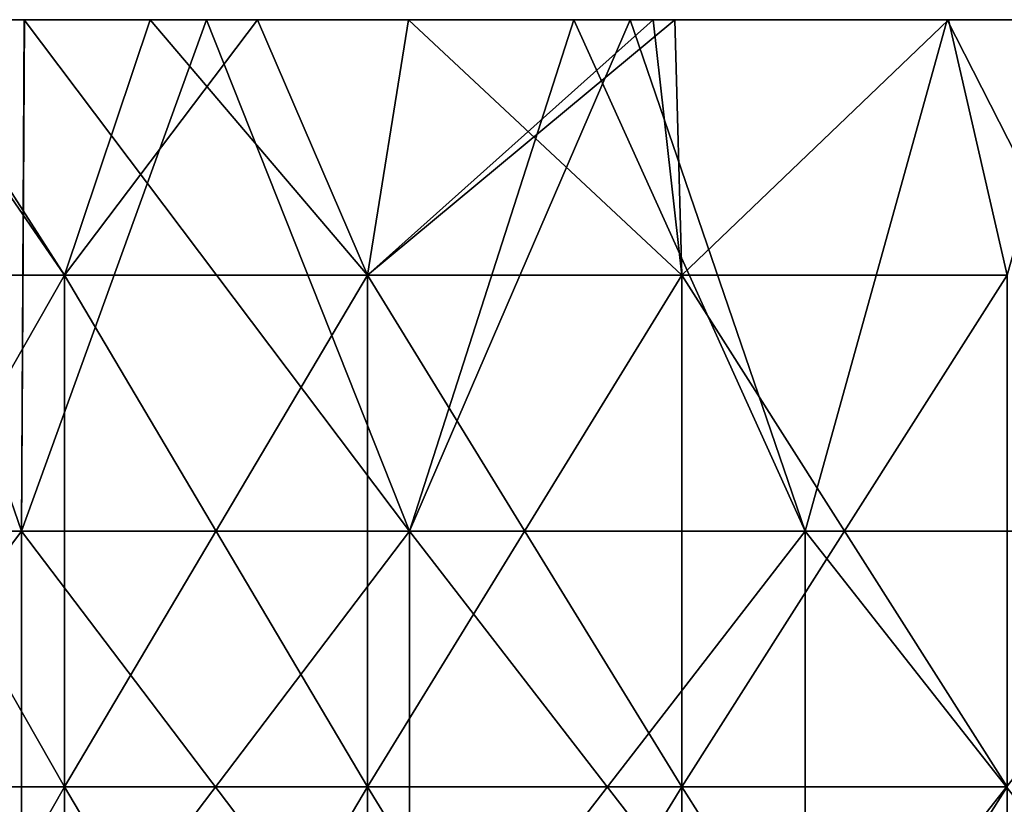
# Model space of a CAD drawing. Header units: inches. Extents: x -4.75 to 4.5, y 0 to 1.88.
# Tile 97 of 256: x -2.34 to -2.19, y 1.6 to 1.72. Entities that reach past the tile are written whole.
import ezdxf

# ---------------------------------------------------------------- set-up
doc = ezdxf.new("R2010")
doc.units = ezdxf.units.IN
doc.header["$LTSCALE"] = 101.851852
doc.header["$MEASUREMENT"] = 0
for name, color, linetype in [('11', 7, 'CONTINUOUS'), ('12', 7, 'CONTINUOUS'), ('90', 7, 'CONTINUOUS')]:
    doc.layers.add(name, color=color, linetype=linetype)

msp = doc.modelspace()

# ---------------------------------------------------------------- linework, layer by layer
at = {"layer": '11', "color": 13, "linetype": 'Continuous', "true_color": 0xd67263}
for points in [[(-2.38322, 1.68354, 1.61522), (-2.36324, 1.7235, 1.64429), (-2.33756, 1.68354, 1.68061), (-2.38322, 1.68354, 1.61522)], [(-2.33756, 1.68354, -1.68061), (-2.36507, 1.7235, -1.64166), (-2.38322, 1.68354, -1.61522), (-2.33756, 1.68354, -1.68061)], [(-2.36324, 1.7235, -1.64429), (-2.36507, 1.7235, -1.64166), (-2.33756, 1.68354, -1.68061), (-2.36324, 1.7235, -1.64429)], [(-2.36324, 1.7235, 1.64429), (-2.32413, 1.7235, 1.6991), (-2.33756, 1.68354, 1.68061), (-2.36324, 1.7235, 1.64429)], [(-2.32413, 1.7235, -1.6991), (-2.36324, 1.7235, -1.64429), (-2.33756, 1.68354, -1.68061), (-2.32413, 1.7235, -1.6991)], [(-2.32413, 1.7235, 1.6991), (-2.30733, 1.7235, 1.72183), (-2.33756, 1.68354, 1.68061), (-2.32413, 1.7235, 1.6991)], [(-2.33756, 1.68354, 1.68061), (-2.30733, 1.7235, 1.72183), (-2.29011, 1.68354, 1.74472), (-2.33756, 1.68354, 1.68061)], [(-2.29011, 1.68354, -1.74472), (-2.32413, 1.7235, -1.6991), (-2.33756, 1.68354, -1.68061), (-2.29011, 1.68354, -1.74472)], [(-2.30733, 1.7235, -1.72183), (-2.32413, 1.7235, -1.6991), (-2.29011, 1.68354, -1.74472), (-2.30733, 1.7235, -1.72183)], [(-2.30733, 1.7235, 1.72183), (-2.2837, 1.7235, 1.75305), (-2.29011, 1.68354, 1.74472), (-2.30733, 1.7235, 1.72183)], [(-2.2837, 1.7235, -1.75305), (-2.30733, 1.7235, -1.72183), (-2.29011, 1.68354, -1.74472), (-2.2837, 1.7235, -1.75305)], [(-2.24541, 1.7235, 1.80184), (-2.24202, 1.7235, 1.80605), (-2.29011, 1.68354, 1.74472), (-2.24541, 1.7235, 1.80184)], [(-2.29011, 1.68354, 1.74472), (-2.24202, 1.7235, 1.80605), (-2.2409, 1.68354, 1.80749), (-2.29011, 1.68354, 1.74472)], [(-2.2837, 1.7235, 1.75305), (-2.24541, 1.7235, 1.80184), (-2.29011, 1.68354, 1.74472), (-2.2837, 1.7235, 1.75305)], [(-2.2409, 1.68354, -1.80749), (-2.2837, 1.7235, -1.75305), (-2.29011, 1.68354, -1.74472), (-2.2409, 1.68354, -1.80749)], [(-2.24541, 1.7235, -1.80184), (-2.2837, 1.7235, -1.75305), (-2.2409, 1.68354, -1.80749), (-2.24541, 1.7235, -1.80184)], [(-2.24202, 1.7235, -1.80605), (-2.24541, 1.7235, -1.80184), (-2.2409, 1.68354, -1.80749), (-2.24202, 1.7235, -1.80605)], [(-2.24202, 1.7235, 1.80605), (-2.19916, 1.7235, 1.85802), (-2.2409, 1.68354, 1.80749), (-2.24202, 1.7235, 1.80605)], [(-2.19916, 1.7235, -1.85802), (-2.24202, 1.7235, -1.80605), (-2.2409, 1.68354, -1.80749), (-2.19916, 1.7235, -1.85802)], [(-2.2409, 1.68354, 1.80749), (-2.19916, 1.7235, 1.85802), (-2.18997, 1.68354, 1.86887), (-2.2409, 1.68354, 1.80749)], [(-2.18997, 1.68354, -1.86887), (-2.19916, 1.7235, -1.85802), (-2.2409, 1.68354, -1.80749), (-2.18997, 1.68354, -1.86887)], [(-2.19916, 1.7235, 1.85802), (-2.17867, 1.7235, 1.88202), (-2.18997, 1.68354, 1.86887), (-2.19916, 1.7235, 1.85802)], [(-2.17867, 1.7235, -1.88203), (-2.19916, 1.7235, -1.85802), (-2.18997, 1.68354, -1.86887), (-2.17867, 1.7235, -1.88203)], [(-2.33756, 1.68354, -1.68061), (-2.38322, 1.68354, -1.61522), (-2.33756, 1.60346, -1.68061), (-2.33756, 1.68354, -1.68061)], [(-2.33756, 1.60346, -1.68061), (-2.38322, 1.68354, -1.61522), (-2.38322, 1.60346, -1.61522), (-2.33756, 1.60346, -1.68061)], [(-2.38322, 1.68354, 1.61522), (-2.33756, 1.68354, 1.68061), (-2.38322, 1.60346, 1.61522), (-2.38322, 1.68354, 1.61522)], [(-2.38322, 1.60346, 1.61522), (-2.33756, 1.68354, 1.68061), (-2.33756, 1.60346, 1.68061), (-2.38322, 1.60346, 1.61522)], [(-2.29011, 1.68354, -1.74472), (-2.33756, 1.68354, -1.68061), (-2.29011, 1.60346, -1.74472), (-2.29011, 1.68354, -1.74472)], [(-2.29011, 1.60346, -1.74472), (-2.33756, 1.68354, -1.68061), (-2.33756, 1.60346, -1.68061), (-2.29011, 1.60346, -1.74472)], [(-2.33756, 1.68354, 1.68061), (-2.29011, 1.68354, 1.74472), (-2.33756, 1.60346, 1.68061), (-2.33756, 1.68354, 1.68061)], [(-2.33756, 1.60346, 1.68061), (-2.29011, 1.68354, 1.74472), (-2.29011, 1.60346, 1.74472), (-2.33756, 1.60346, 1.68061)], [(-2.2409, 1.68354, -1.80749), (-2.29011, 1.68354, -1.74472), (-2.2409, 1.60346, -1.80749), (-2.2409, 1.68354, -1.80749)], [(-2.2409, 1.60346, -1.80749), (-2.29011, 1.68354, -1.74472), (-2.29011, 1.60346, -1.74472), (-2.2409, 1.60346, -1.80749)], [(-2.29011, 1.68354, 1.74472), (-2.2409, 1.68354, 1.80749), (-2.29011, 1.60346, 1.74472), (-2.29011, 1.68354, 1.74472)], [(-2.29011, 1.60346, 1.74472), (-2.2409, 1.68354, 1.80749), (-2.2409, 1.60346, 1.80749), (-2.29011, 1.60346, 1.74472)], [(-2.18997, 1.68354, -1.86887), (-2.2409, 1.68354, -1.80749), (-2.18997, 1.60346, -1.86887), (-2.18997, 1.68354, -1.86887)], [(-2.18997, 1.60346, -1.86887), (-2.2409, 1.68354, -1.80749), (-2.2409, 1.60346, -1.80749), (-2.18997, 1.60346, -1.86887)], [(-2.2409, 1.68354, 1.80749), (-2.18997, 1.68354, 1.86887), (-2.2409, 1.60346, 1.80749), (-2.2409, 1.68354, 1.80749)], [(-2.2409, 1.60346, 1.80749), (-2.18997, 1.68354, 1.86887), (-2.18997, 1.60346, 1.86887), (-2.2409, 1.60346, 1.80749)], [(-2.33756, 1.52338, 1.68061), (-2.38322, 1.52338, 1.61522), (-2.33756, 1.60346, 1.68061), (-2.33756, 1.52338, 1.68061)], [(-2.38322, 1.52338, 1.61522), (-2.38322, 1.60346, 1.61522), (-2.33756, 1.60346, 1.68061), (-2.38322, 1.52338, 1.61522)], [(-2.38322, 1.52338, -1.61522), (-2.33756, 1.52338, -1.68061), (-2.38322, 1.60346, -1.61522), (-2.38322, 1.52338, -1.61522)], [(-2.33756, 1.52338, -1.68061), (-2.33756, 1.60346, -1.68061), (-2.38322, 1.60346, -1.61522), (-2.33756, 1.52338, -1.68061)], [(-2.29011, 1.52338, 1.74472), (-2.33756, 1.52338, 1.68061), (-2.29011, 1.60346, 1.74472), (-2.29011, 1.52338, 1.74472)], [(-2.33756, 1.52338, 1.68061), (-2.33756, 1.60346, 1.68061), (-2.29011, 1.60346, 1.74472), (-2.33756, 1.52338, 1.68061)], [(-2.33756, 1.52338, -1.68061), (-2.29011, 1.52338, -1.74472), (-2.33756, 1.60346, -1.68061), (-2.33756, 1.52338, -1.68061)], [(-2.29011, 1.52338, -1.74472), (-2.29011, 1.60346, -1.74472), (-2.33756, 1.60346, -1.68061), (-2.29011, 1.52338, -1.74472)], [(-2.2409, 1.52338, 1.80749), (-2.29011, 1.52338, 1.74472), (-2.2409, 1.60346, 1.80749), (-2.2409, 1.52338, 1.80749)], [(-2.29011, 1.52338, 1.74472), (-2.29011, 1.60346, 1.74472), (-2.2409, 1.60346, 1.80749), (-2.29011, 1.52338, 1.74472)], [(-2.29011, 1.52338, -1.74472), (-2.2409, 1.52338, -1.80749), (-2.29011, 1.60346, -1.74472), (-2.29011, 1.52338, -1.74472)], [(-2.2409, 1.52338, -1.80749), (-2.2409, 1.60346, -1.80749), (-2.29011, 1.60346, -1.74472), (-2.2409, 1.52338, -1.80749)], [(-2.18997, 1.52338, 1.86887), (-2.2409, 1.52338, 1.80749), (-2.18997, 1.60346, 1.86887), (-2.18997, 1.52338, 1.86887)], [(-2.2409, 1.52338, 1.80749), (-2.2409, 1.60346, 1.80749), (-2.18997, 1.60346, 1.86887), (-2.2409, 1.52338, 1.80749)], [(-2.2409, 1.52338, -1.80749), (-2.18997, 1.52338, -1.86887), (-2.2409, 1.60346, -1.80749), (-2.2409, 1.52338, -1.80749)], [(-2.18997, 1.52338, -1.86887), (-2.18997, 1.60346, -1.86887), (-2.2409, 1.60346, -1.80749), (-2.18997, 1.52338, -1.86887)]]:
    msp.add_3dface(points, dxfattribs=at)
at = {"layer": '12', "color": 13, "linetype": 'Continuous', "true_color": 0xd67263}
for points in [[(-2.40388, 1.6435, -2.62922), (-2.37192, 1.7235, -2.65804), (-2.34429, 1.6435, -2.68249), (-2.40388, 1.6435, -2.62922)], [(-2.34429, 1.6435, 2.68249), (-2.37192, 1.7235, 2.65804), (-2.40388, 1.6435, 2.62922), (-2.34429, 1.6435, 2.68249)], [(-2.37192, 1.7235, -2.65804), (-2.34384, 1.7235, -2.68283), (-2.34429, 1.6435, -2.68249), (-2.37192, 1.7235, -2.65804)], [(-2.34385, 1.7235, 2.68283), (-2.37192, 1.7235, 2.65804), (-2.34429, 1.6435, 2.68249), (-2.34385, 1.7235, 2.68283)], [(-2.34384, 1.7235, -2.68283), (-2.31535, 1.7235, -2.70747), (-2.34429, 1.6435, -2.68249), (-2.34384, 1.7235, -2.68283)], [(-2.34429, 1.6435, -2.68249), (-2.31535, 1.7235, -2.70747), (-2.28352, 1.6435, -2.7344), (-2.34429, 1.6435, -2.68249)], [(-2.28352, 1.6435, 2.7344), (-2.34385, 1.7235, 2.68283), (-2.34429, 1.6435, 2.68249), (-2.28352, 1.6435, 2.7344)], [(-2.31535, 1.7235, 2.70747), (-2.34385, 1.7235, 2.68283), (-2.28352, 1.6435, 2.7344), (-2.31535, 1.7235, 2.70747)], [(-2.31535, 1.7235, -2.70747), (-2.2578, 1.7235, -2.75566), (-2.28352, 1.6435, -2.7344), (-2.31535, 1.7235, -2.70747)], [(-2.2578, 1.7235, 2.75566), (-2.31535, 1.7235, 2.70747), (-2.28352, 1.6435, 2.7344), (-2.2578, 1.7235, 2.75566)], [(-2.2578, 1.7235, -2.75566), (-2.249, 1.7235, -2.76285), (-2.28352, 1.6435, -2.7344), (-2.2578, 1.7235, -2.75566)], [(-2.28352, 1.6435, -2.7344), (-2.249, 1.7235, -2.76285), (-2.2216, 1.6435, -2.78494), (-2.28352, 1.6435, -2.7344)], [(-2.2216, 1.6435, 2.78494), (-2.2578, 1.7235, 2.75566), (-2.28352, 1.6435, 2.7344), (-2.2216, 1.6435, 2.78494)], [(-2.249, 1.7235, 2.76284), (-2.2578, 1.7235, 2.75566), (-2.2216, 1.6435, 2.78494), (-2.249, 1.7235, 2.76284)], [(-2.249, 1.7235, -2.76285), (-2.19936, 1.7235, -2.80254), (-2.2216, 1.6435, -2.78494), (-2.249, 1.7235, -2.76285)], [(-2.19936, 1.7235, 2.80254), (-2.249, 1.7235, 2.76284), (-2.2216, 1.6435, 2.78494), (-2.19936, 1.7235, 2.80254)], [(-2.2216, 1.6435, -2.78494), (-2.19936, 1.7235, -2.80254), (-2.15856, 1.6435, -2.83408), (-2.2216, 1.6435, -2.78494)], [(-2.15856, 1.6435, 2.83408), (-2.19936, 1.7235, 2.80254), (-2.2216, 1.6435, 2.78494), (-2.15856, 1.6435, 2.83408)], [(-2.19936, 1.7235, -2.80254), (-2.14693, 1.7235, -2.8429), (-2.15856, 1.6435, -2.83408), (-2.19936, 1.7235, -2.80254)], [(-2.14693, 1.7235, 2.8429), (-2.19936, 1.7235, 2.80254), (-2.15856, 1.6435, 2.83408), (-2.14693, 1.7235, 2.8429)], [(-2.34429, 1.6435, 2.68249), (-2.40388, 1.6435, 2.62922), (-2.34429, 1.56342, 2.68249), (-2.34429, 1.6435, 2.68249)], [(-2.34429, 1.56342, 2.68249), (-2.40388, 1.6435, 2.62922), (-2.40388, 1.56342, 2.62922), (-2.34429, 1.56342, 2.68249)], [(-2.40388, 1.6435, -2.62922), (-2.34429, 1.6435, -2.68249), (-2.40388, 1.56342, -2.62922), (-2.40388, 1.6435, -2.62922)], [(-2.40388, 1.56342, -2.62922), (-2.34429, 1.6435, -2.68249), (-2.34429, 1.56342, -2.68249), (-2.40388, 1.56342, -2.62922)], [(-2.28352, 1.6435, 2.7344), (-2.34429, 1.6435, 2.68249), (-2.28352, 1.56342, 2.7344), (-2.28352, 1.6435, 2.7344)], [(-2.28352, 1.56342, 2.7344), (-2.34429, 1.6435, 2.68249), (-2.34429, 1.56342, 2.68249), (-2.28352, 1.56342, 2.7344)], [(-2.34429, 1.6435, -2.68249), (-2.28352, 1.6435, -2.7344), (-2.34429, 1.56342, -2.68249), (-2.34429, 1.6435, -2.68249)], [(-2.34429, 1.56342, -2.68249), (-2.28352, 1.6435, -2.7344), (-2.28352, 1.56342, -2.7344), (-2.34429, 1.56342, -2.68249)], [(-2.2216, 1.6435, 2.78494), (-2.28352, 1.6435, 2.7344), (-2.2216, 1.56342, 2.78494), (-2.2216, 1.6435, 2.78494)], [(-2.2216, 1.56342, 2.78494), (-2.28352, 1.6435, 2.7344), (-2.28352, 1.56342, 2.7344), (-2.2216, 1.56342, 2.78494)], [(-2.28352, 1.6435, -2.7344), (-2.2216, 1.6435, -2.78494), (-2.28352, 1.56342, -2.7344), (-2.28352, 1.6435, -2.7344)], [(-2.28352, 1.56342, -2.7344), (-2.2216, 1.6435, -2.78494), (-2.2216, 1.56342, -2.78494), (-2.28352, 1.56342, -2.7344)], [(-2.15856, 1.6435, 2.83408), (-2.2216, 1.6435, 2.78494), (-2.15856, 1.56342, 2.83408), (-2.15856, 1.6435, 2.83408)], [(-2.15856, 1.56342, 2.83408), (-2.2216, 1.6435, 2.78494), (-2.2216, 1.56342, 2.78494), (-2.15856, 1.56342, 2.83408)], [(-2.2216, 1.6435, -2.78494), (-2.15856, 1.6435, -2.83408), (-2.2216, 1.56342, -2.78494), (-2.2216, 1.6435, -2.78494)], [(-2.2216, 1.56342, -2.78494), (-2.15856, 1.6435, -2.83408), (-2.15856, 1.56342, -2.83408), (-2.2216, 1.56342, -2.78494)]]:
    msp.add_3dface(points, dxfattribs=at)
at = {"layer": '90', "color": 13, "linetype": 'Continuous', "true_color": 0xd67263}
for points in [[(-2.42197, 1.7235, 1.96196), (-2.40001, 1.7235, 2.04204), (-2.3432, 1.7235, 1.96196), (-2.42197, 1.7235, 1.96196)], [(-2.42197, 1.7235, 1.96196), (-2.3432, 1.7235, 1.96196), (-2.40928, 1.7235, 1.88188), (-2.42197, 1.7235, 1.96196)], [(-2.42197, 1.7235, -1.96196), (-2.40928, 1.7235, -1.88188), (-2.3432, 1.7235, -1.96196), (-2.42197, 1.7235, -1.96196)], [(-2.42197, 1.7235, -1.96196), (-2.3432, 1.7235, -1.96196), (-2.40001, 1.7235, -2.04204), (-2.42197, 1.7235, -1.96196)], [(-2.40928, 1.7235, 1.88188), (-2.3432, 1.7235, 1.96196), (-2.33237, 1.7235, 1.88188), (-2.40928, 1.7235, 1.88188)], [(-2.40928, 1.7235, 1.88188), (-2.33237, 1.7235, 1.88188), (-2.39586, 1.7235, 1.8018), (-2.40928, 1.7235, 1.88188)], [(-2.40928, 1.7235, -1.88188), (-2.39586, 1.7235, -1.8018), (-2.33237, 1.7235, -1.88188), (-2.40928, 1.7235, -1.88188)], [(-2.40928, 1.7235, -1.88188), (-2.33237, 1.7235, -1.88188), (-2.3432, 1.7235, -1.96196), (-2.40928, 1.7235, -1.88188)], [(-2.40596, 1.7235, 2.2022), (-2.35821, 1.7235, 2.28228), (-2.32714, 1.7235, 2.2022), (-2.40596, 1.7235, 2.2022)], [(-2.40596, 1.7235, 2.2022), (-2.32714, 1.7235, 2.2022), (-2.40325, 1.7235, 2.12212), (-2.40596, 1.7235, 2.2022)], [(-2.40595, 1.7235, -2.2022), (-2.40325, 1.7235, -2.12212), (-2.32713, 1.7235, -2.2022), (-2.40595, 1.7235, -2.2022)], [(-2.40595, 1.7235, -2.2022), (-2.32713, 1.7235, -2.2022), (-2.35821, 1.7235, -2.28228), (-2.40595, 1.7235, -2.2022)], [(-2.40325, 1.7235, 2.12212), (-2.32714, 1.7235, 2.2022), (-2.32692, 1.7235, 2.12212), (-2.40325, 1.7235, 2.12212)], [(-2.40325, 1.7235, 2.12212), (-2.32692, 1.7235, 2.12212), (-2.40001, 1.7235, 2.04204), (-2.40325, 1.7235, 2.12212)], [(-2.40325, 1.7235, -2.12212), (-2.40001, 1.7235, -2.04204), (-2.32692, 1.7235, -2.12212), (-2.40325, 1.7235, -2.12212)], [(-2.40325, 1.7235, -2.12212), (-2.32692, 1.7235, -2.12212), (-2.32713, 1.7235, -2.2022), (-2.40325, 1.7235, -2.12212)], [(-2.40001, 1.7235, 2.04204), (-2.32692, 1.7235, 2.12212), (-2.32585, 1.7235, 2.04204), (-2.40001, 1.7235, 2.04204)], [(-2.40001, 1.7235, 2.04204), (-2.32585, 1.7235, 2.04204), (-2.3432, 1.7235, 1.96196), (-2.40001, 1.7235, 2.04204)], [(-2.40001, 1.7235, -2.04204), (-2.3432, 1.7235, -1.96196), (-2.32584, 1.7235, -2.04204), (-2.40001, 1.7235, -2.04204)], [(-2.40001, 1.7235, -2.04204), (-2.32584, 1.7235, -2.04204), (-2.32692, 1.7235, -2.12212), (-2.40001, 1.7235, -2.04204)], [(-2.39586, 1.7235, 1.8018), (-2.33237, 1.7235, 1.88188), (-2.32062, 1.7235, 1.8018), (-2.39586, 1.7235, 1.8018)], [(-2.39586, 1.7235, 1.8018), (-2.32062, 1.7235, 1.8018), (-2.38096, 1.7235, 1.72172), (-2.39586, 1.7235, 1.8018)], [(-2.39586, 1.7235, -1.8018), (-2.38096, 1.7235, -1.72172), (-2.32061, 1.7235, -1.8018), (-2.39586, 1.7235, -1.8018)], [(-2.39586, 1.7235, -1.8018), (-2.32061, 1.7235, -1.8018), (-2.33237, 1.7235, -1.88188), (-2.39586, 1.7235, -1.8018)], [(-2.30733, 1.7235, 1.72183), (-2.32413, 1.7235, 1.6991), (-2.38096, 1.7235, 1.72172), (-2.30733, 1.7235, 1.72183)], [(-2.32062, 1.7235, 1.8018), (-2.30733, 1.7235, 1.72183), (-2.38096, 1.7235, 1.72172), (-2.32062, 1.7235, 1.8018)], [(-2.32413, 1.7235, 1.6991), (-2.36324, 1.7235, 1.64429), (-2.38096, 1.7235, 1.72172), (-2.32413, 1.7235, 1.6991)], [(-2.36324, 1.7235, -1.64429), (-2.32413, 1.7235, -1.6991), (-2.38096, 1.7235, -1.72172), (-2.36324, 1.7235, -1.64429)], [(-2.32413, 1.7235, -1.6991), (-2.30733, 1.7235, -1.72183), (-2.38096, 1.7235, -1.72172), (-2.32413, 1.7235, -1.6991)], [(-2.38096, 1.7235, -1.72172), (-2.30733, 1.7235, -1.72183), (-2.32061, 1.7235, -1.8018), (-2.38096, 1.7235, -1.72172)], [(-2.34384, 1.7235, -2.68283), (-2.37192, 1.7235, -2.65804), (-2.3574, 1.7235, -2.6026), (-2.34384, 1.7235, -2.68283)], [(-2.37192, 1.7235, 2.65804), (-2.34385, 1.7235, 2.68283), (-2.35741, 1.7235, 2.6026), (-2.37192, 1.7235, 2.65804)], [(-2.36493, 1.7235, 2.52252), (-2.35741, 1.7235, 2.6026), (-2.28972, 1.7235, 2.52252), (-2.36493, 1.7235, 2.52252)], [(-2.36493, 1.7235, 2.52252), (-2.28972, 1.7235, 2.52252), (-2.36414, 1.7235, 2.44244), (-2.36493, 1.7235, 2.52252)], [(-2.36493, 1.7235, -2.52252), (-2.36414, 1.7235, -2.44244), (-2.28972, 1.7235, -2.52252), (-2.36493, 1.7235, -2.52252)], [(-2.36493, 1.7235, -2.52252), (-2.28972, 1.7235, -2.52252), (-2.3574, 1.7235, -2.6026), (-2.36493, 1.7235, -2.52252)], [(-2.36414, 1.7235, 2.44244), (-2.28972, 1.7235, 2.52252), (-2.28775, 1.7235, 2.44244), (-2.36414, 1.7235, 2.44244)], [(-2.36414, 1.7235, 2.44244), (-2.28775, 1.7235, 2.44244), (-2.35215, 1.7235, 2.36236), (-2.36414, 1.7235, 2.44244)], [(-2.36414, 1.7235, -2.44244), (-2.35215, 1.7235, -2.36236), (-2.28775, 1.7235, -2.44244), (-2.36414, 1.7235, -2.44244)], [(-2.36414, 1.7235, -2.44244), (-2.28775, 1.7235, -2.44244), (-2.28972, 1.7235, -2.52252), (-2.36414, 1.7235, -2.44244)], [(-2.35821, 1.7235, 2.28228), (-2.35215, 1.7235, 2.36236), (-2.28278, 1.7235, 2.28228), (-2.35821, 1.7235, 2.28228)], [(-2.35821, 1.7235, 2.28228), (-2.28278, 1.7235, 2.28228), (-2.32714, 1.7235, 2.2022), (-2.35821, 1.7235, 2.28228)], [(-2.35821, 1.7235, -2.28228), (-2.32713, 1.7235, -2.2022), (-2.28278, 1.7235, -2.28228), (-2.35821, 1.7235, -2.28228)], [(-2.35821, 1.7235, -2.28228), (-2.28278, 1.7235, -2.28228), (-2.35215, 1.7235, -2.36236), (-2.35821, 1.7235, -2.28228)], [(-2.35741, 1.7235, 2.6026), (-2.34385, 1.7235, 2.68283), (-2.28228, 1.7235, 2.6026), (-2.35741, 1.7235, 2.6026)], [(-2.35741, 1.7235, 2.6026), (-2.28228, 1.7235, 2.6026), (-2.28972, 1.7235, 2.52252), (-2.35741, 1.7235, 2.6026)], [(-2.34384, 1.7235, -2.68283), (-2.3574, 1.7235, -2.6026), (-2.28227, 1.7235, -2.6026), (-2.34384, 1.7235, -2.68283)], [(-2.3574, 1.7235, -2.6026), (-2.28972, 1.7235, -2.52252), (-2.28227, 1.7235, -2.6026), (-2.3574, 1.7235, -2.6026)], [(-2.35215, 1.7235, 2.36236), (-2.28775, 1.7235, 2.44244), (-2.27362, 1.7235, 2.36236), (-2.35215, 1.7235, 2.36236)], [(-2.35215, 1.7235, 2.36236), (-2.27362, 1.7235, 2.36236), (-2.28278, 1.7235, 2.28228), (-2.35215, 1.7235, 2.36236)], [(-2.35215, 1.7235, -2.36236), (-2.28278, 1.7235, -2.28228), (-2.27361, 1.7235, -2.36236), (-2.35215, 1.7235, -2.36236)], [(-2.35215, 1.7235, -2.36236), (-2.27361, 1.7235, -2.36236), (-2.28775, 1.7235, -2.44244), (-2.35215, 1.7235, -2.36236)], [(-2.34385, 1.7235, 2.68283), (-2.31535, 1.7235, 2.70747), (-2.26729, 1.7235, 2.68268), (-2.34385, 1.7235, 2.68283)], [(-2.34385, 1.7235, 2.68283), (-2.26729, 1.7235, 2.68268), (-2.28228, 1.7235, 2.6026), (-2.34385, 1.7235, 2.68283)], [(-2.31535, 1.7235, -2.70747), (-2.34384, 1.7235, -2.68283), (-2.26729, 1.7235, -2.68268), (-2.31535, 1.7235, -2.70747)], [(-2.34384, 1.7235, -2.68283), (-2.28227, 1.7235, -2.6026), (-2.26729, 1.7235, -2.68268), (-2.34384, 1.7235, -2.68283)], [(-2.3432, 1.7235, 1.96196), (-2.32585, 1.7235, 2.04204), (-2.26444, 1.7235, 1.96196), (-2.3432, 1.7235, 1.96196)], [(-2.3432, 1.7235, 1.96196), (-2.26444, 1.7235, 1.96196), (-2.33237, 1.7235, 1.88188), (-2.3432, 1.7235, 1.96196)], [(-2.3432, 1.7235, -1.96196), (-2.33237, 1.7235, -1.88188), (-2.26443, 1.7235, -1.96196), (-2.3432, 1.7235, -1.96196)], [(-2.3432, 1.7235, -1.96196), (-2.26443, 1.7235, -1.96196), (-2.32584, 1.7235, -2.04204), (-2.3432, 1.7235, -1.96196)], [(-2.33237, 1.7235, 1.88188), (-2.26444, 1.7235, 1.96196), (-2.25545, 1.7235, 1.88188), (-2.33237, 1.7235, 1.88188)], [(-2.33237, 1.7235, 1.88188), (-2.25545, 1.7235, 1.88188), (-2.32062, 1.7235, 1.8018), (-2.33237, 1.7235, 1.88188)], [(-2.33237, 1.7235, -1.88188), (-2.32061, 1.7235, -1.8018), (-2.25545, 1.7235, -1.88188), (-2.33237, 1.7235, -1.88188)], [(-2.33237, 1.7235, -1.88188), (-2.25545, 1.7235, -1.88188), (-2.26443, 1.7235, -1.96196), (-2.33237, 1.7235, -1.88188)], [(-2.32714, 1.7235, 2.2022), (-2.28278, 1.7235, 2.28228), (-2.24832, 1.7235, 2.2022), (-2.32714, 1.7235, 2.2022)], [(-2.32714, 1.7235, 2.2022), (-2.24832, 1.7235, 2.2022), (-2.32692, 1.7235, 2.12212), (-2.32714, 1.7235, 2.2022)], [(-2.32692, 1.7235, -2.12212), (-2.25058, 1.7235, -2.12212), (-2.32713, 1.7235, -2.2022), (-2.32692, 1.7235, -2.12212)], [(-2.32713, 1.7235, -2.2022), (-2.25058, 1.7235, -2.12212), (-2.24831, 1.7235, -2.2022), (-2.32713, 1.7235, -2.2022)], [(-2.32713, 1.7235, -2.2022), (-2.24831, 1.7235, -2.2022), (-2.28278, 1.7235, -2.28228), (-2.32713, 1.7235, -2.2022)], [(-2.32692, 1.7235, 2.12212), (-2.24832, 1.7235, 2.2022), (-2.25059, 1.7235, 2.12212), (-2.32692, 1.7235, 2.12212)], [(-2.32692, 1.7235, 2.12212), (-2.25059, 1.7235, 2.12212), (-2.32585, 1.7235, 2.04204), (-2.32692, 1.7235, 2.12212)], [(-2.32584, 1.7235, -2.04204), (-2.25168, 1.7235, -2.04204), (-2.32692, 1.7235, -2.12212), (-2.32584, 1.7235, -2.04204)], [(-2.32692, 1.7235, -2.12212), (-2.25168, 1.7235, -2.04204), (-2.25058, 1.7235, -2.12212), (-2.32692, 1.7235, -2.12212)], [(-2.32585, 1.7235, 2.04204), (-2.25059, 1.7235, 2.12212), (-2.25169, 1.7235, 2.04204), (-2.32585, 1.7235, 2.04204)], [(-2.32585, 1.7235, 2.04204), (-2.25169, 1.7235, 2.04204), (-2.26444, 1.7235, 1.96196), (-2.32585, 1.7235, 2.04204)], [(-2.32584, 1.7235, -2.04204), (-2.26443, 1.7235, -1.96196), (-2.25168, 1.7235, -2.04204), (-2.32584, 1.7235, -2.04204)], [(-2.24541, 1.7235, 1.80184), (-2.2837, 1.7235, 1.75305), (-2.32062, 1.7235, 1.8018), (-2.24541, 1.7235, 1.80184)], [(-2.25545, 1.7235, 1.88188), (-2.24541, 1.7235, 1.80184), (-2.32062, 1.7235, 1.8018), (-2.25545, 1.7235, 1.88188)], [(-2.2837, 1.7235, 1.75305), (-2.30733, 1.7235, 1.72183), (-2.32062, 1.7235, 1.8018), (-2.2837, 1.7235, 1.75305)], [(-2.30733, 1.7235, -1.72183), (-2.2837, 1.7235, -1.75305), (-2.32061, 1.7235, -1.8018), (-2.30733, 1.7235, -1.72183)], [(-2.2837, 1.7235, -1.75305), (-2.24541, 1.7235, -1.80184), (-2.32061, 1.7235, -1.8018), (-2.2837, 1.7235, -1.75305)], [(-2.32061, 1.7235, -1.8018), (-2.24541, 1.7235, -1.80184), (-2.25545, 1.7235, -1.88188), (-2.32061, 1.7235, -1.8018)], [(-2.2578, 1.7235, -2.75566), (-2.31535, 1.7235, -2.70747), (-2.26729, 1.7235, -2.68268), (-2.2578, 1.7235, -2.75566)], [(-2.31535, 1.7235, 2.70747), (-2.2578, 1.7235, 2.75566), (-2.26729, 1.7235, 2.68268), (-2.31535, 1.7235, 2.70747)], [(-2.28972, 1.7235, 2.52252), (-2.28228, 1.7235, 2.6026), (-2.21452, 1.7235, 2.52252), (-2.28972, 1.7235, 2.52252)], [(-2.28972, 1.7235, 2.52252), (-2.21452, 1.7235, 2.52252), (-2.28775, 1.7235, 2.44244), (-2.28972, 1.7235, 2.52252)], [(-2.28972, 1.7235, -2.52252), (-2.28775, 1.7235, -2.44244), (-2.21451, 1.7235, -2.52252), (-2.28972, 1.7235, -2.52252)], [(-2.28972, 1.7235, -2.52252), (-2.21451, 1.7235, -2.52252), (-2.28227, 1.7235, -2.6026), (-2.28972, 1.7235, -2.52252)], [(-2.28775, 1.7235, 2.44244), (-2.21452, 1.7235, 2.52252), (-2.21136, 1.7235, 2.44244), (-2.28775, 1.7235, 2.44244)], [(-2.28775, 1.7235, 2.44244), (-2.21136, 1.7235, 2.44244), (-2.27362, 1.7235, 2.36236), (-2.28775, 1.7235, 2.44244)], [(-2.28775, 1.7235, -2.44244), (-2.27361, 1.7235, -2.36236), (-2.21136, 1.7235, -2.44244), (-2.28775, 1.7235, -2.44244)], [(-2.28775, 1.7235, -2.44244), (-2.21136, 1.7235, -2.44244), (-2.21451, 1.7235, -2.52252), (-2.28775, 1.7235, -2.44244)], [(-2.28278, 1.7235, 2.28228), (-2.27362, 1.7235, 2.36236), (-2.20735, 1.7235, 2.28228), (-2.28278, 1.7235, 2.28228)], [(-2.28278, 1.7235, 2.28228), (-2.20735, 1.7235, 2.28228), (-2.24832, 1.7235, 2.2022), (-2.28278, 1.7235, 2.28228)], [(-2.28278, 1.7235, -2.28228), (-2.24831, 1.7235, -2.2022), (-2.20734, 1.7235, -2.28228), (-2.28278, 1.7235, -2.28228)], [(-2.28278, 1.7235, -2.28228), (-2.20734, 1.7235, -2.28228), (-2.27361, 1.7235, -2.36236), (-2.28278, 1.7235, -2.28228)], [(-2.28228, 1.7235, 2.6026), (-2.26729, 1.7235, 2.68268), (-2.20715, 1.7235, 2.6026), (-2.28228, 1.7235, 2.6026)], [(-2.28228, 1.7235, 2.6026), (-2.20715, 1.7235, 2.6026), (-2.21452, 1.7235, 2.52252), (-2.28228, 1.7235, 2.6026)], [(-2.28227, 1.7235, -2.6026), (-2.21451, 1.7235, -2.52252), (-2.20715, 1.7235, -2.6026), (-2.28227, 1.7235, -2.6026)], [(-2.28227, 1.7235, -2.6026), (-2.20715, 1.7235, -2.6026), (-2.26729, 1.7235, -2.68268), (-2.28227, 1.7235, -2.6026)], [(-2.27362, 1.7235, 2.36236), (-2.21136, 1.7235, 2.44244), (-2.19508, 1.7235, 2.36236), (-2.27362, 1.7235, 2.36236)], [(-2.27362, 1.7235, 2.36236), (-2.19508, 1.7235, 2.36236), (-2.20735, 1.7235, 2.28228), (-2.27362, 1.7235, 2.36236)], [(-2.27361, 1.7235, -2.36236), (-2.20734, 1.7235, -2.28228), (-2.19508, 1.7235, -2.36236), (-2.27361, 1.7235, -2.36236)], [(-2.27361, 1.7235, -2.36236), (-2.19508, 1.7235, -2.36236), (-2.21136, 1.7235, -2.44244), (-2.27361, 1.7235, -2.36236)], [(-2.2578, 1.7235, -2.75566), (-2.26729, 1.7235, -2.68268), (-2.19086, 1.7235, -2.68268), (-2.2578, 1.7235, -2.75566)], [(-2.2578, 1.7235, 2.75566), (-2.249, 1.7235, 2.76284), (-2.26729, 1.7235, 2.68268), (-2.2578, 1.7235, 2.75566)], [(-2.26729, 1.7235, 2.68268), (-2.249, 1.7235, 2.76284), (-2.19086, 1.7235, 2.68268), (-2.26729, 1.7235, 2.68268)], [(-2.26729, 1.7235, 2.68268), (-2.19086, 1.7235, 2.68268), (-2.20715, 1.7235, 2.6026), (-2.26729, 1.7235, 2.68268)], [(-2.26729, 1.7235, -2.68268), (-2.20715, 1.7235, -2.6026), (-2.19086, 1.7235, -2.68268), (-2.26729, 1.7235, -2.68268)], [(-2.26444, 1.7235, 1.96196), (-2.25169, 1.7235, 2.04204), (-2.18567, 1.7235, 1.96196), (-2.26444, 1.7235, 1.96196)], [(-2.26444, 1.7235, 1.96196), (-2.18567, 1.7235, 1.96196), (-2.25545, 1.7235, 1.88188), (-2.26444, 1.7235, 1.96196)], [(-2.26443, 1.7235, -1.96196), (-2.25545, 1.7235, -1.88188), (-2.18567, 1.7235, -1.96196), (-2.26443, 1.7235, -1.96196)], [(-2.26443, 1.7235, -1.96196), (-2.18567, 1.7235, -1.96196), (-2.25168, 1.7235, -2.04204), (-2.26443, 1.7235, -1.96196)], [(-2.249, 1.7235, -2.76285), (-2.2578, 1.7235, -2.75566), (-2.19086, 1.7235, -2.68268), (-2.249, 1.7235, -2.76285)], [(-2.17867, 1.7235, 1.88202), (-2.19916, 1.7235, 1.85802), (-2.25545, 1.7235, 1.88188), (-2.17867, 1.7235, 1.88202)], [(-2.18567, 1.7235, 1.96196), (-2.17867, 1.7235, 1.88202), (-2.25545, 1.7235, 1.88188), (-2.18567, 1.7235, 1.96196)], [(-2.19916, 1.7235, 1.85802), (-2.24202, 1.7235, 1.80605), (-2.25545, 1.7235, 1.88188), (-2.19916, 1.7235, 1.85802)], [(-2.24202, 1.7235, 1.80605), (-2.24541, 1.7235, 1.80184), (-2.25545, 1.7235, 1.88188), (-2.24202, 1.7235, 1.80605)], [(-2.24541, 1.7235, -1.80184), (-2.24202, 1.7235, -1.80605), (-2.25545, 1.7235, -1.88188), (-2.24541, 1.7235, -1.80184)], [(-2.24202, 1.7235, -1.80605), (-2.19916, 1.7235, -1.85802), (-2.25545, 1.7235, -1.88188), (-2.24202, 1.7235, -1.80605)], [(-2.19916, 1.7235, -1.85802), (-2.17867, 1.7235, -1.88203), (-2.25545, 1.7235, -1.88188), (-2.19916, 1.7235, -1.85802)], [(-2.25545, 1.7235, -1.88188), (-2.17867, 1.7235, -1.88203), (-2.18567, 1.7235, -1.96196), (-2.25545, 1.7235, -1.88188)], [(-2.25169, 1.7235, 2.04204), (-2.25059, 1.7235, 2.12212), (-2.17752, 1.7235, 2.04204), (-2.25169, 1.7235, 2.04204)], [(-2.25169, 1.7235, 2.04204), (-2.17752, 1.7235, 2.04204), (-2.18567, 1.7235, 1.96196), (-2.25169, 1.7235, 2.04204)], [(-2.25168, 1.7235, -2.04204), (-2.18567, 1.7235, -1.96196), (-2.17752, 1.7235, -2.04204), (-2.25168, 1.7235, -2.04204)], [(-2.25168, 1.7235, -2.04204), (-2.17752, 1.7235, -2.04204), (-2.25058, 1.7235, -2.12212), (-2.25168, 1.7235, -2.04204)], [(-2.25059, 1.7235, 2.12212), (-2.24832, 1.7235, 2.2022), (-2.17425, 1.7235, 2.12212), (-2.25059, 1.7235, 2.12212)], [(-2.25059, 1.7235, 2.12212), (-2.17425, 1.7235, 2.12212), (-2.17752, 1.7235, 2.04204), (-2.25059, 1.7235, 2.12212)], [(-2.25058, 1.7235, -2.12212), (-2.17752, 1.7235, -2.04204), (-2.17425, 1.7235, -2.12212), (-2.25058, 1.7235, -2.12212)], [(-2.25058, 1.7235, -2.12212), (-2.17425, 1.7235, -2.12212), (-2.24831, 1.7235, -2.2022), (-2.25058, 1.7235, -2.12212)], [(-2.19936, 1.7235, -2.80254), (-2.249, 1.7235, -2.76285), (-2.16899, 1.7235, -2.76276), (-2.19936, 1.7235, -2.80254)], [(-2.249, 1.7235, -2.76285), (-2.19086, 1.7235, -2.68268), (-2.16899, 1.7235, -2.76276), (-2.249, 1.7235, -2.76285)], [(-2.249, 1.7235, 2.76284), (-2.19936, 1.7235, 2.80254), (-2.16899, 1.7235, 2.76276), (-2.249, 1.7235, 2.76284)], [(-2.249, 1.7235, 2.76284), (-2.16899, 1.7235, 2.76276), (-2.19086, 1.7235, 2.68268), (-2.249, 1.7235, 2.76284)], [(-2.24832, 1.7235, 2.2022), (-2.20735, 1.7235, 2.28228), (-2.16949, 1.7235, 2.2022), (-2.24832, 1.7235, 2.2022)], [(-2.24832, 1.7235, 2.2022), (-2.16949, 1.7235, 2.2022), (-2.17425, 1.7235, 2.12212), (-2.24832, 1.7235, 2.2022)], [(-2.24831, 1.7235, -2.2022), (-2.17425, 1.7235, -2.12212), (-2.16949, 1.7235, -2.2022), (-2.24831, 1.7235, -2.2022)], [(-2.24831, 1.7235, -2.2022), (-2.16949, 1.7235, -2.2022), (-2.20734, 1.7235, -2.28228), (-2.24831, 1.7235, -2.2022)], [(-2.21452, 1.7235, 2.52252), (-2.20715, 1.7235, 2.6026), (-2.13931, 1.7235, 2.52252), (-2.21452, 1.7235, 2.52252)], [(-2.21452, 1.7235, 2.52252), (-2.13931, 1.7235, 2.52252), (-2.21136, 1.7235, 2.44244), (-2.21452, 1.7235, 2.52252)], [(-2.21451, 1.7235, -2.52252), (-2.21136, 1.7235, -2.44244), (-2.1393, 1.7235, -2.52252), (-2.21451, 1.7235, -2.52252)], [(-2.21451, 1.7235, -2.52252), (-2.1393, 1.7235, -2.52252), (-2.20715, 1.7235, -2.6026), (-2.21451, 1.7235, -2.52252)], [(-2.21136, 1.7235, 2.44244), (-2.13931, 1.7235, 2.52252), (-2.13497, 1.7235, 2.44244), (-2.21136, 1.7235, 2.44244)], [(-2.21136, 1.7235, 2.44244), (-2.13497, 1.7235, 2.44244), (-2.19508, 1.7235, 2.36236), (-2.21136, 1.7235, 2.44244)], [(-2.21136, 1.7235, -2.44244), (-2.19508, 1.7235, -2.36236), (-2.13497, 1.7235, -2.44244), (-2.21136, 1.7235, -2.44244)], [(-2.21136, 1.7235, -2.44244), (-2.13497, 1.7235, -2.44244), (-2.1393, 1.7235, -2.52252), (-2.21136, 1.7235, -2.44244)], [(-2.20735, 1.7235, 2.28228), (-2.19508, 1.7235, 2.36236), (-2.13191, 1.7235, 2.28228), (-2.20735, 1.7235, 2.28228)], [(-2.20735, 1.7235, 2.28228), (-2.13191, 1.7235, 2.28228), (-2.16949, 1.7235, 2.2022), (-2.20735, 1.7235, 2.28228)], [(-2.20734, 1.7235, -2.28228), (-2.16949, 1.7235, -2.2022), (-2.13191, 1.7235, -2.28228), (-2.20734, 1.7235, -2.28228)], [(-2.20734, 1.7235, -2.28228), (-2.13191, 1.7235, -2.28228), (-2.19508, 1.7235, -2.36236), (-2.20734, 1.7235, -2.28228)], [(-2.20715, 1.7235, 2.6026), (-2.19086, 1.7235, 2.68268), (-2.13202, 1.7235, 2.6026), (-2.20715, 1.7235, 2.6026)], [(-2.20715, 1.7235, 2.6026), (-2.13202, 1.7235, 2.6026), (-2.13931, 1.7235, 2.52252), (-2.20715, 1.7235, 2.6026)], [(-2.20715, 1.7235, -2.6026), (-2.1393, 1.7235, -2.52252), (-2.13202, 1.7235, -2.6026), (-2.20715, 1.7235, -2.6026)], [(-2.20715, 1.7235, -2.6026), (-2.13202, 1.7235, -2.6026), (-2.19086, 1.7235, -2.68268), (-2.20715, 1.7235, -2.6026)], [(-2.14693, 1.7235, -2.8429), (-2.19936, 1.7235, -2.80254), (-2.16899, 1.7235, -2.76276), (-2.14693, 1.7235, -2.8429)], [(-2.19936, 1.7235, 2.80254), (-2.14693, 1.7235, 2.8429), (-2.16899, 1.7235, 2.76276), (-2.19936, 1.7235, 2.80254)], [(-2.19508, 1.7235, 2.36236), (-2.13497, 1.7235, 2.44244), (-2.11655, 1.7235, 2.36236), (-2.19508, 1.7235, 2.36236)], [(-2.19508, 1.7235, 2.36236), (-2.11655, 1.7235, 2.36236), (-2.13191, 1.7235, 2.28228), (-2.19508, 1.7235, 2.36236)], [(-2.19508, 1.7235, -2.36236), (-2.13191, 1.7235, -2.28228), (-2.11654, 1.7235, -2.36236), (-2.19508, 1.7235, -2.36236)], [(-2.19508, 1.7235, -2.36236), (-2.11654, 1.7235, -2.36236), (-2.13497, 1.7235, -2.44244), (-2.19508, 1.7235, -2.36236)], [(-2.19086, 1.7235, 2.68268), (-2.16899, 1.7235, 2.76276), (-2.11443, 1.7235, 2.68268), (-2.19086, 1.7235, 2.68268)], [(-2.19086, 1.7235, 2.68268), (-2.11443, 1.7235, 2.68268), (-2.13202, 1.7235, 2.6026), (-2.19086, 1.7235, 2.68268)], [(-2.19086, 1.7235, -2.68268), (-2.13202, 1.7235, -2.6026), (-2.11443, 1.7235, -2.68268), (-2.19086, 1.7235, -2.68268)], [(-2.19086, 1.7235, -2.68268), (-2.11443, 1.7235, -2.68268), (-2.16899, 1.7235, -2.76276), (-2.19086, 1.7235, -2.68268)]]:
    msp.add_3dface(points, dxfattribs=at)

doc.saveas('drawing.dxf')
